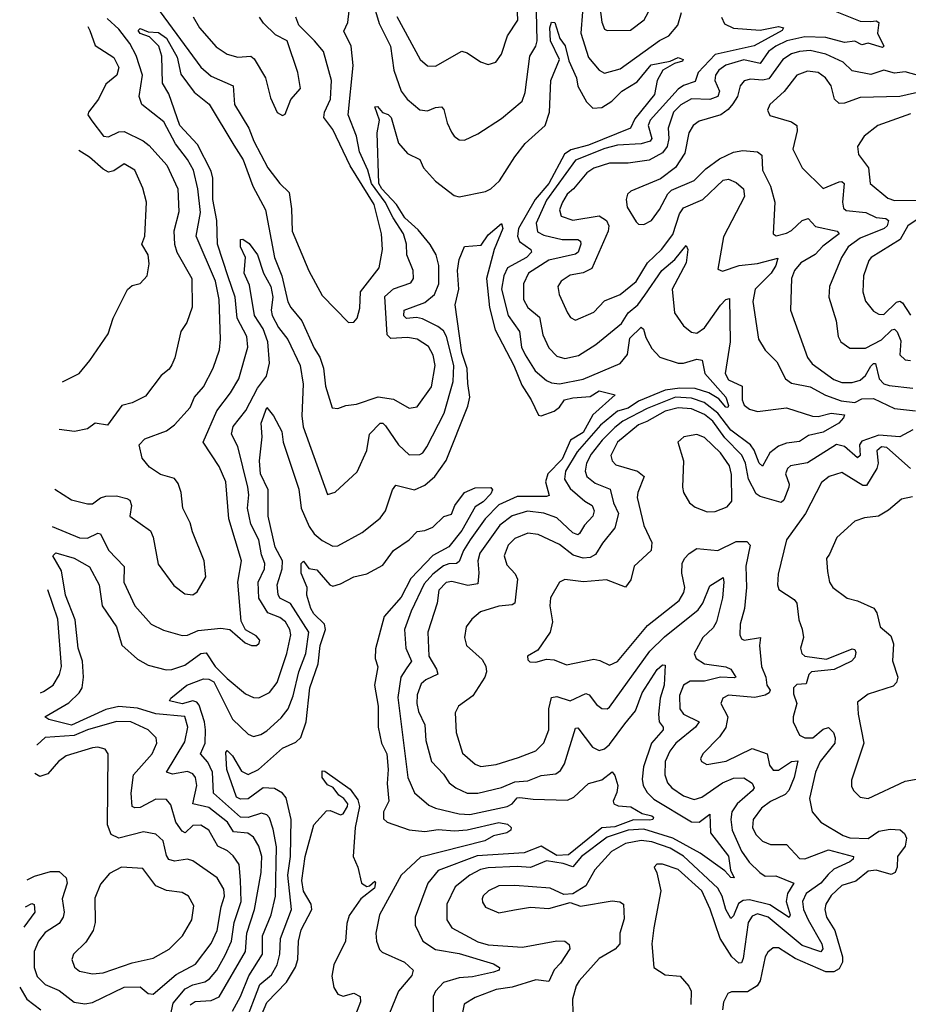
# Model space of a CAD drawing. Extents: x 1843161 to 1959474, y 907081 to 1016326.
# Tile 171 of 256: x 1846958 to 1850327, y 985065 to 988796. Entities that reach past the tile are written whole.
import ezdxf

# ---------------------------------------------------------------- set-up
doc = ezdxf.new("R2010")
doc.units = 0

msp = doc.modelspace()

# ---------------------------------------------------------------- linework, layer by layer
at = {"layer": '0CON20XD'}
for points in [[(1847082.1, 986875.5), (1847185, 986832.6), (1847215, 986831.6), (1847255, 986850), (1847265, 986848.2), (1847295, 986786.5), (1847354.2, 986724.2), (1847352.8, 986665), (1847394.6, 986575), (1847457.5, 986505), (1847503.1, 986483.1), (1847575, 986462.2), (1847595, 986463.4), (1847635, 986482.1), (1847720.9, 986490.9), (1847755.5, 986485.5), (1847813.3, 986435), (1847837.5, 986425), (1847856.7, 986425), (1847866.4, 986433.6), (1847868.6, 986445), (1847855, 986462), (1847814, 986484), (1847797.6, 986517.6), (1847785.2, 986664.8), (1847799.7, 986745), (1847751.2, 986905), (1847739.5, 987045), (1847715, 987103.5), (1847654.5, 987195), (1847706.4, 987313.6), (1847758.1, 987381.9), (1847789.4, 987435), (1847822.9, 987555), (1847819.2, 987595), (1847783.2, 987665), (1847775.4, 987745), (1847748.9, 987821.1), (1847708.4, 987945), (1847705.5, 988034.5), (1847691, 988115), (1847691.2, 988195), (1847685, 988221.8), (1847632.6, 988322.6), (1847565.4, 988395), (1847524, 988515), (1847500.5, 988555), (1847497.7, 988657.7), (1847485.4, 988695.4), (1847450.5, 988730.5), (1847415, 988743.6), (1847407.8, 988755), (1847415, 988762.2), (1847445, 988749.2), (1847485, 988746.9), (1847515, 988725.6), (1847555, 988653.8), (1847569.9, 988589.9), (1847620.5, 988520.5), (1847676.2, 988476.2), (1847770.9, 988320.9), (1847806, 988265), (1847842.2, 988165), (1847890, 988075), (1847924.9, 987894.9), (1847952.8, 987825), (1847975, 987727.1), (1847986.1, 987705), (1848027.6, 987655), (1848075, 987551.1), (1848096.8, 987516.8), (1848109.7, 987475), (1848117.6, 987407.6), (1848143.3, 987325), (1848165, 987322.5), (1848195.5, 987334.5), (1848235, 987338.7), (1848317.4, 987367.4), (1848375, 987357.6), (1848435, 987324.5), (1848465, 987328.5), (1848519.7, 987405), (1848533.4, 987485), (1848525.5, 987524.5), (1848508.2, 987558.2), (1848465, 987584.8), (1848428.3, 987591.7), (1848365, 987587.5), (1848351.4, 987601.4), (1848342.5, 987747.5), (1848375, 987775.9), (1848440.8, 987799.2), (1848451.2, 987815), (1848450, 987845), (1848426.4, 987905), (1848425.2, 987945), (1848413.2, 987985), (1848374.4, 988044.4), (1848344.1, 988105), (1848292, 988175), (1848277.9, 988225), (1848247.2, 988295), (1848235.5, 988355), (1848203.9, 988435), (1848222.4, 988622.4), (1848214.8, 988694.8), (1848187.4, 988752.6), (1848201.9, 988785), (1848213.7, 988886.3)], [(1848388, 988808), (1848476.7, 988645), (1848505, 988621.5), (1848535, 988619.6), (1848635, 988676.4), (1848655, 988670.6), (1848705.4, 988635.4), (1848735, 988626.4), (1848763.1, 988635), (1848785.5, 988665), (1848808.4, 988735), (1848846.5, 988793.5), (1848842.1, 988915)], [(1849158, 988845), (1849165, 988786.7), (1849175, 988760), (1849185, 988754.4), (1849274.6, 988755.4), (1849325.6, 988795), (1849350.4, 988839.6)], [(1847491.1, 988825), (1847645, 988615.3), (1847685, 988581.6), (1847768.2, 988545), (1847773.3, 988475), (1847827.6, 988385), (1847846.6, 988335), (1847898.6, 988235), (1847944.6, 988175), (1847980.7, 988140.7), (1847989.2, 988079.2), (1847991.8, 987995), (1848055, 987844.2), (1848105, 987750.8), (1848205, 987648), (1848225, 987650), (1848238, 987665), (1848247.7, 987702.3), (1848250.8, 987765), (1848320.8, 987855), (1848334, 987925), (1848329.7, 987985), (1848302.3, 988095), (1848211.5, 988241.5), (1848145, 988379.6), (1848111.1, 988425), (1848113.6, 988445), (1848136.5, 988495), (1848141, 988565), (1848110.5, 988675), (1848075.7, 988715.7), (1848016.4, 988775), (1848005.5, 988805)], [(1848307.6, 988827.6), (1848321.8, 988781.8), (1848364, 988695), (1848376.5, 988605), (1848404.7, 988525), (1848427.1, 988495), (1848475, 988454.6), (1848505, 988450.4), (1848535, 988463.6), (1848557.5, 988465), (1848566.2, 988455), (1848578.5, 988405), (1848595, 988370), (1848605, 988354), (1848625, 988340), (1848645, 988339.2), (1848695, 988363.1), (1848785, 988421.4), (1848863.6, 988486.4), (1848875, 988520), (1848892.7, 988657.3), (1848915.3, 988695), (1848920, 988715), (1848917.3, 988825)], [(1850025, 988838.2), (1850145, 988790.2), (1850185, 988788.9), (1850205, 988791.2), (1850215.4, 988785), (1850210.3, 988745), (1850234.4, 988695), (1850229.6, 988690.4), (1850175, 988706.2), (1850150.6, 988700.6), (1850125, 988714), (1850085, 988708.9), (1850015, 988728.5), (1849935, 988730.4), (1849866.2, 988715), (1849824.4, 988695), (1849797.6, 988675), (1849765, 988629.6), (1849703.7, 988643.7), (1849635, 988623.8), (1849609.2, 988605), (1849595.7, 988585), (1849594.4, 988565), (1849611.9, 988525), (1849604.7, 988505), (1849575, 988493), (1849505, 988495.5), (1849465, 988473.2), (1849436.5, 988445), (1849416.7, 988385), (1849418.9, 988345), (1849412.8, 988315), (1849395, 988291), (1849345, 988263.4), (1849265, 988252.1), (1849195, 988251.9), (1849135, 988233.1), (1849108.4, 988215), (1849058.4, 988155), (1849034.3, 988135), (1849015.7, 988105), (1849005.3, 988075), (1849011, 988051), (1849055, 988035.8), (1849155, 988052), (1849183.3, 988035), (1849191.6, 988015), (1849189.5, 987995), (1849127.4, 987852.6), (1849095, 987836.3), (1849045, 987828.2), (1849011.4, 987805), (1848998.9, 987785), (1849003.5, 987755), (1849035.4, 987685.4), (1849047, 987667), (1849065, 987656.9), (1849135, 987687.9), (1849175, 987730.4), (1849235.2, 987754.8), (1849295, 987803.5), (1849339, 987875), (1849392.2, 987925), (1849435, 987982.3), (1849459.7, 988060.3), (1849475, 988082.6), (1849548.9, 988115), (1849625, 988188.1), (1849645, 988192), (1849675, 988179.2), (1849702.3, 988155), (1849706.2, 988126.2), (1849627, 987973), (1849605, 987850), (1849623.4, 987843.4), (1849685.4, 987864.6), (1849755, 987872.4), (1849832.3, 987892.3), (1849825.6, 987865), (1849807.1, 987835), (1849746.7, 987775), (1849738.2, 987728.2), (1849759.6, 987585), (1849785, 987543.3), (1849829.3, 987499.3), (1849861.5, 987435), (1849885, 987418.1), (1849955.5, 987405), (1850013.3, 987373.3), (1850072.3, 987352.3), (1850125, 987345.7), (1850151.1, 987358.9), (1850195, 987360.6), (1850275, 987322.6), (1850354.2, 987314.2)], [(1849092.2, 988825), (1849086.4, 988745), (1849115, 988652.5), (1849155, 988604.5), (1849175, 988592.7), (1849235, 988609.7), (1849383.6, 988716.4), (1849418.8, 988735), (1849453.8, 988775), (1849467.2, 988822.8)], [(1847605, 985063.8), (1847624.3, 985075.7), (1847685, 985079.3), (1847715, 985094), (1847815, 985265.7), (1847819.5, 985335), (1847848.8, 985425), (1847874.5, 985565), (1847875.9, 985625), (1847865, 985664.4), (1847845, 985699.3), (1847823.6, 985713.6), (1847768.9, 985718.9), (1847746.4, 985755), (1847675, 985810.8), (1847615.5, 985825), (1847629.8, 985895), (1847625, 985924.3), (1847615, 985939.1), (1847595, 985947), (1847537.3, 985937.3), (1847514.5, 985945), (1847585, 986060), (1847596, 986115), (1847585, 986156.1), (1847475, 986166.2), (1847405, 986186.8), (1847335, 986193.8), (1847285, 986182), (1847155, 986123.5), (1847068.6, 986145), (1847054.4, 986155), (1847145, 986207.6), (1847184.1, 986245), (1847195.2, 986265), (1847200.6, 986305), (1847196.3, 986365), (1847179.6, 986415), (1847168.5, 986521.5), (1847132.2, 986615), (1847117.3, 986707.3), (1847084.5, 986765), (1847095, 986776), (1847165, 986755.2), (1847222.6, 986722.6), (1847260, 986655), (1847271.2, 986575), (1847326.1, 986496.1), (1847346.3, 986426.3), (1847405, 986372.7), (1847445, 986350.6), (1847513.2, 986333.2), (1847535, 986333.5), (1847585, 986350.6), (1847645, 986394.3), (1847665, 986396.9), (1847700, 986345), (1847745, 986299.5), (1847815, 986241.8), (1847845, 986227.7), (1847865, 986226.2), (1847905, 986246.8), (1847935, 986284.5), (1847971.2, 986395), (1847986, 986465), (1847982.8, 986485), (1847966.1, 986515), (1847945, 986530.6), (1847899, 986549), (1847864.6, 986604.6), (1847863.2, 986665), (1847886, 986715), (1847887.8, 986735), (1847875, 986768.1), (1847865, 986825.6), (1847835.2, 986885), (1847821.8, 986945), (1847827.5, 986995), (1847823.4, 987025), (1847785, 987179.2), (1847761.4, 987225), (1847767.5, 987255), (1847815.6, 987315), (1847859.9, 987400.1), (1847894.7, 987445), (1847906, 987495), (1847899.7, 987575), (1847881.4, 987625), (1847849.1, 987675), (1847829.7, 987789.7), (1847810, 987835), (1847814, 987895), (1847795.3, 987935), (1847795, 987962.5), (1847805, 987964.4), (1847828.3, 987948.3), (1847859.8, 987905), (1847882.7, 987835), (1847911.1, 987785), (1847917.6, 987745), (1847911.7, 987695), (1847915.2, 987675), (1847939.8, 987629.8), (1847974.6, 987584.6), (1848021.9, 987485), (1848033, 987415), (1848028, 987295), (1848032.6, 987252.6), (1848125, 986997.5), (1848155, 987006.2), (1848237.3, 987082.7), (1848275, 987164), (1848284.7, 987225.2), (1848325, 987267.2), (1848335, 987267.3), (1848345, 987256.8), (1848394.1, 987185), (1848435, 987146.7), (1848475, 987148.2), (1848487.1, 987155), (1848502.3, 987177.7), (1848568.3, 987305), (1848601.5, 987425), (1848604.4, 987485), (1848577, 987595), (1848565, 987617.1), (1848543.8, 987633.8), (1848485, 987662), (1848462.5, 987667.5), (1848425, 987663.8), (1848414.3, 987674.3), (1848416.4, 987695), (1848495, 987723.9), (1848531.2, 987755), (1848547, 987795), (1848547, 987865), (1848536.9, 987905), (1848515, 987943.4), (1848469.4, 987999.4), (1848418.4, 988045), (1848386.5, 988095), (1848330.8, 988155), (1848320.5, 988175), (1848313.5, 988366.5), (1848322, 988415), (1848304.4, 988465), (1848315, 988466.7), (1848333.5, 988443.5), (1848355, 988436.2), (1848366.5, 988425), (1848395, 988328.1), (1848428.3, 988288.3), (1848475, 988265.7), (1848488.8, 988235), (1848534.4, 988184.4), (1848605, 988129.4), (1848625, 988124.4), (1848725, 988144.5), (1848745, 988155.5), (1848777.2, 988185), (1848835, 988276.4), (1848875, 988326.8), (1848950.8, 988395), (1848966.5, 988445), (1848972.5, 988565), (1849004.6, 988645), (1848970.6, 988715), (1848967.8, 988765), (1848975, 988786.4), (1848987.1, 988785), (1849005.7, 988725), (1849026.8, 988696.8), (1849040.2, 988640.2), (1849069.3, 988575), (1849074.4, 988544.4), (1849107.1, 988485), (1849131, 988461), (1849165, 988463.1), (1849202.7, 988487.3), (1849241.1, 988525), (1849299.6, 988560.4), (1849352.6, 988625), (1849425, 988638.9), (1849455, 988652.9), (1849473.8, 988645), (1849471.2, 988638.8), (1849440.3, 988629.7), (1849396.7, 988605), (1849375.7, 988565), (1849365, 988511.9), (1849290.5, 988419.5), (1849274.7, 988385), (1849115, 988320.3), (1849047.9, 988302.1), (1849023.3, 988286.7), (1848964.7, 988175), (1848912.3, 988115), (1848849.7, 988005), (1848845.8, 987975), (1848853.3, 987955), (1848896.2, 987925), (1848898.9, 987915), (1848879.7, 987895), (1848808.3, 987855), (1848794.5, 987825), (1848784.8, 987775), (1848810, 987675), (1848853.8, 987615), (1848861.3, 987555), (1848875, 987525.5), (1848912.2, 987465), (1848955, 987429.1), (1848975, 987419.7), (1849005, 987416.2), (1849095, 987433.9), (1849235, 987493.7), (1849262.2, 987527.8), (1849271.4, 987588.6), (1849315, 987630.5), (1849323.8, 987623.8), (1849332.2, 987592.2), (1849355, 987550.5), (1849385, 987517.3), (1849455, 987494.6), (1849475, 987494.7), (1849525, 987509.3), (1849545.3, 987505.3), (1849556.2, 987455), (1849635.2, 987365), (1849645.5, 987334.5), (1849642.9, 987327.1), (1849635, 987327.3), (1849608.8, 987358.8), (1849571.6, 987381.6), (1849518.6, 987398.6), (1849460.7, 987399.3), (1849405, 987392), (1849305, 987350), (1849265.7, 987324.3), (1849225, 987312.8), (1849160.2, 987259.8), (1849072, 987158), (1849027.4, 987085), (1849024.4, 987055), (1849045, 987020), (1849101, 986971), (1849128.8, 986955), (1849136.8, 986935), (1849130.8, 986915), (1849099.5, 986880.5), (1849080.9, 986849.1), (1849075, 986844.6), (1849055, 986851.6), (1848995, 986908.3), (1848945, 986925.9), (1848884.1, 986934.1), (1848825, 986915.8), (1848779.3, 986880.7), (1848702.7, 986775), (1848695.3, 986745.2), (1848699.6, 986700.4), (1848695, 986658.8), (1848657.8, 986652.2), (1848597.1, 986667.1), (1848575, 986663), (1848547.5, 986635), (1848541.6, 986585), (1848505.7, 986475), (1848509.1, 986385), (1848538.9, 986335), (1848543.2, 986316.8), (1848497.8, 986295), (1848480.7, 986279.3), (1848465, 986238), (1848463.7, 986205), (1848470.2, 986175), (1848494, 986124), (1848498.4, 986065), (1848520, 985985), (1848565, 985937.8), (1848586.8, 985905), (1848612.3, 985885), (1848655, 985865.7), (1848695, 985865.7), (1848785, 985887.3), (1848835, 985907.7), (1848885, 985912.2), (1848935, 985931.9), (1848990.8, 985939.2), (1849008.5, 985951.5), (1849023.6, 985976.4), (1849065, 986111.2), (1849075, 986112.9), (1849129.9, 986039.9), (1849155, 986026.4), (1849175, 986032.7), (1849195, 986049.4), (1849252, 986128), (1849292.6, 986177.4), (1849318.3, 986245), (1849375, 986334.5), (1849395, 986351.9), (1849405, 986350), (1849401.6, 986275), (1849387.1, 986225), (1849380.5, 986165), (1849382.5, 986135), (1849397.4, 986115), (1849397.8, 986105), (1849353.3, 986055), (1849323.3, 985965), (1849318.4, 985918.4), (1849322.2, 985895), (1849337.6, 985867.6), (1849362.9, 985842.9), (1849505, 985756.7), (1849535, 985756.1), (1849575.3, 985785.3), (1849577.1, 985715), (1849645, 985626.4), (1849653.6, 985573.6), (1849667.1, 985545), (1849655, 985546.2), (1849631.7, 985571.7), (1849537.8, 985637.8), (1849435.1, 985694.9), (1849325, 985729.1), (1849265, 985724.9), (1849185, 985699.1), (1849088.3, 985625), (1849055, 985586.3), (1849019.3, 985599.3), (1848955, 985608.9), (1848895, 985583.7), (1848845, 985588.1), (1848735, 985582.9), (1848705, 985575.8), (1848665.3, 985555), (1848609.8, 985510.2), (1848577.5, 985445), (1848578, 985385), (1848596.5, 985355), (1848695, 985302.1), (1848735, 985291.2), (1848865, 985282.5), (1848995, 985306.3), (1849025.3, 985305.3), (1849042, 985292), (1849044.5, 985275), (1849009.3, 985220.7)], [(1847092.1, 987016.7), (1847155, 986976.7), (1847215, 986961.5), (1847235, 986961.5), (1847265, 986983.8), (1847285, 986990.4), (1847325, 986991.2), (1847365, 986982.2), (1847375.6, 986975), (1847382.5, 986955), (1847376.2, 986915), (1847455, 986858.8), (1847464.5, 986835), (1847483.4, 986733.4), (1847542.4, 986652.4), (1847585, 986620.5), (1847615, 986616.7), (1847631.5, 986628.5), (1847664.5, 986685), (1847657.5, 986745), (1847613.3, 986855), (1847605, 986890), (1847577.1, 986945), (1847570.5, 987005), (1847558.9, 987038.9), (1847545, 987056.9), (1847492.8, 987072.8), (1847450.2, 987100.2), (1847423.1, 987135), (1847411.8, 987185), (1847432.6, 987207.4), (1847515, 987238.7), (1847545, 987260.4), (1847605, 987326.7), (1847621.2, 987365), (1847655.3, 987405), (1847691.4, 987475), (1847715.8, 987545), (1847720.3, 987585), (1847714.8, 987735), (1847700.5, 987805), (1847628, 987975), (1847644.2, 988065), (1847633.7, 988155), (1847617.1, 988225), (1847595, 988266.4), (1847549.3, 988325), (1847505, 988409.3), (1847421.5, 988475), (1847411.8, 988505), (1847424.4, 988585), (1847400.1, 988660.1), (1847375.6, 988705), (1847335, 988759.6), (1847289.8, 988799.8)], [(1847616.6, 988806.6), (1847640.6, 988765), (1847703.3, 988693.3), (1847745, 988664.7), (1847785, 988653.5), (1847835, 988657.1), (1847847.8, 988647.7), (1847890.4, 988575), (1847909.1, 988499.1), (1847935, 988444), (1847955, 988433.3), (1847965, 988437.5), (1847986.6, 988493.4), (1848023.1, 988535), (1848012.5, 988595), (1847972.3, 988715), (1847928.3, 988738.3), (1847882.3, 988782.3), (1847867.5, 988805)], [(1849619, 988805), (1849629.8, 988779.8), (1849665, 988764), (1849765, 988755.6), (1849835, 988770.3), (1849854.2, 988765), (1849848.5, 988755), (1849743.3, 988696.7), (1849595, 988664.2), (1849530.5, 988595), (1849518.9, 988561.1), (1849475, 988546), (1849455, 988531.9), (1849348.4, 988415), (1849340.9, 988395), (1849355.2, 988345), (1849348.9, 988335), (1849315, 988324.9), (1849225, 988320), (1849177.2, 988307.2), (1849065, 988263.8), (1848955, 988112.5), (1848916.6, 988025), (1848922, 987992), (1848945, 987979.3), (1849015, 987963.3), (1849075, 987962.9), (1849085, 987956.9), (1849085.6, 987945), (1849075.2, 987915), (1849065, 987907.4), (1848965.1, 987884.9), (1848887.6, 987835), (1848868.6, 987795), (1848868.4, 987735), (1848884.7, 987705), (1848928.6, 987668.6), (1848941.7, 987601.7), (1848965, 987553.1), (1848995, 987520.6), (1849025, 987512.7), (1849077, 987523), (1849143.1, 987565), (1849239.5, 987645), (1849265.6, 987685), (1849301.5, 987715), (1849328.5, 987751.5), (1849393.3, 987845), (1849442.5, 987887.5), (1849485, 987940.8), (1849491.5, 987925), (1849485, 987874.4), (1849431.8, 987775), (1849440.5, 987685), (1849475.4, 987635.4), (1849505, 987612.2), (1849525, 987608.5), (1849555, 987628.8), (1849615, 987714.6), (1849635, 987735.4), (1849649.1, 987739.1), (1849651.5, 987575), (1849632.6, 987455), (1849645, 987430.7), (1849697, 987407), (1849697.7, 987355), (1849705.3, 987335), (1849725, 987320.2), (1849755, 987310.8), (1849865.2, 987324.8), (1849964, 987294), (1849985, 987293), (1850035, 987305.1), (1850085, 987298.6), (1850082.1, 987287.9), (1850063.4, 987266.6), (1850005, 987233.6), (1849949.1, 987220.9), (1849915, 987197.8), (1849865, 987191.5), (1849835, 987180), (1849801.9, 987155), (1849775, 987104.6), (1849761.7, 987115), (1849743.5, 987165), (1849729.2, 987185), (1849655, 987240.8), (1849604.7, 987304.7), (1849553.5, 987345), (1849505, 987361.8), (1849445, 987365.8), (1849337.1, 987322.9), (1849245, 987274.9), (1849215, 987251), (1849166.7, 987203.3), (1849125, 987150), (1849107.2, 987115), (1849101.9, 987085), (1849108.9, 987065), (1849140.3, 987040.3), (1849196.7, 987016.7), (1849209.6, 986965), (1849228.1, 986925), (1849215, 986870.5), (1849168.1, 986811.9)], [(1847216.3, 988770.3), (1847224.3, 988755), (1847245, 988698.5), (1847315, 988652.7), (1847334.6, 988615), (1847326.7, 988585), (1847285, 988550.8), (1847257, 988495), (1847219.1, 988445), (1847216.6, 988435), (1847232.2, 988412.2), (1847275.7, 988355), (1847295, 988351.8), (1847335, 988370.8), (1847355, 988372.1), (1847427, 988337), (1847449.6, 988319.6), (1847516.2, 988245), (1847558.1, 988155), (1847561.8, 988068.2), (1847542.5, 987995), (1847545.8, 987945), (1847553.7, 987915), (1847610.7, 987815), (1847612.8, 987707.2), (1847591.7, 987648.3), (1847570, 987615), (1847547.1, 987515), (1847535, 987487.5), (1847525, 987471.9), (1847495, 987448.1), (1847435, 987368.9), (1847385, 987344.5), (1847346, 987334), (1847290.9, 987259.1), (1847245, 987266.5), (1847215, 987245.7), (1847165.7, 987235.7), (1847108.1, 987242.7)], [(1850375, 988581.5), (1850315, 988597.8), (1850275, 988593.2), (1850235, 988604.5), (1850185, 988588.4), (1850115, 988602.2), (1850080, 988635), (1850014.9, 988664.9), (1849955, 988679.3), (1849914.3, 988675), (1849885, 988666.1), (1849851.6, 988645), (1849798.6, 988571.4), (1849775, 988566.6), (1849729.4, 988570.6), (1849705, 988563.8), (1849690, 988545), (1849679.5, 988505), (1849662.6, 988477.4), (1849644.2, 988455), (1849616.4, 988435), (1849535, 988410.9), (1849511.5, 988395), (1849495, 988367.5), (1849479.9, 988290.1), (1849444.2, 988235.8), (1849387.6, 988192.4), (1849275, 988145.5), (1849263.1, 988135), (1849257.9, 988115), (1849262, 988085), (1849295, 988029.4), (1849305, 988021.4), (1849325, 988019.4), (1849354.3, 988035), (1849383.8, 988076.2), (1849415, 988135.7), (1849429.7, 988150.3), (1849515, 988186.8), (1849559.1, 988230.9), (1849610.9, 988269.1), (1849665, 988294), (1849699.5, 988299.5), (1849755.3, 988295.3), (1849772.5, 988282.5), (1849773.9, 988225), (1849804.8, 988165), (1849821.3, 988105), (1849815, 987983.8), (1849826.8, 987976.8), (1849865, 987986.7), (1849885, 987996.6), (1849925, 988034.7), (1849947.1, 988042.9), (1849975, 988012.4), (1850057.5, 987995), (1850065.3, 987985), (1850002.7, 987937.3), (1849974.3, 987905.7), (1849920.3, 987875), (1849895.9, 987845), (1849884.1, 987815), (1849880.9, 987695), (1849945, 987515.8), (1849962.4, 987492.4), (1850045, 987432.4), (1850075, 987421.2), (1850115, 987420.7), (1850145, 987429.7), (1850165, 987448), (1850185, 987482.9), (1850195, 987493.4), (1850203, 987493), (1850216.3, 987435), (1850235, 987416.1), (1850255, 987410), (1850345, 987399.1)], [(1850417.5, 988532.5), (1850295, 988505.2), (1850145, 988500.9), (1850085, 988479.1), (1850065, 988478.1), (1850047.8, 988495), (1850035.3, 988545), (1850012.7, 988575), (1849985, 988595.7), (1849945, 988601.1), (1849904.1, 988585.9), (1849856.5, 988523.5), (1849802.5, 988475), (1849793.3, 988453.3), (1849802.6, 988432.6), (1849885, 988409.1), (1849904.6, 988395), (1849905.9, 988375), (1849889.6, 988305), (1849925, 988234.4), (1850005, 988156.7), (1850065, 988181.4), (1850075, 988182.7), (1850084.6, 988175), (1850078.1, 988105), (1850081.2, 988081.2), (1850092.2, 988072.2), (1850165.8, 988065.8), (1850205, 988046.8), (1850242.1, 988042.1), (1850252.3, 988035), (1850246.6, 988015), (1850235.3, 988005), (1850145, 987967.7), (1850099.5, 987935), (1850073.7, 987895), (1850028.2, 987785), (1850025.5, 987744.5), (1850053.2, 987655), (1850060.8, 987595), (1850071.8, 987575), (1850105, 987551.8), (1850165, 987551), (1850225, 987582.8), (1850265, 987620.7), (1850275, 987623.3), (1850285, 987613.2), (1850298.5, 987578.5), (1850295.4, 987525.4), (1850315, 987506.7), (1850335, 987504.6)], [(1850335, 988439), (1850211.1, 988395), (1850160.5, 988355), (1850134.5, 988315), (1850138.1, 988285), (1850176.2, 988235), (1850182.7, 988175), (1850249.9, 988119.9), (1850275, 988110.9), (1850365, 988111.4)], [(1847120.9, 987423.8), (1847184.4, 987455.6), (1847225, 987504), (1847294, 987605), (1847313.3, 987665), (1847367, 987773), (1847385, 987788.8), (1847415, 987796.2), (1847441.2, 987825), (1847449.5, 987870.5), (1847445.4, 987905), (1847422, 987945), (1847433.5, 987975), (1847439.5, 988105), (1847425, 988157.5), (1847395.3, 988225), (1847355, 988249.2), (1847315, 988222.5), (1847295, 988218.2), (1847275, 988228.9), (1847223.6, 988275), (1847182.9, 988299.6)], [(1850365, 988040.8), (1850325.4, 988015), (1850296.7, 987963.3), (1850186.7, 987895), (1850177.1, 987882.9), (1850157.3, 987825), (1850154.7, 987765), (1850165, 987729.2), (1850195, 987691.1), (1850215, 987680), (1850235, 987678.9), (1850282.2, 987725), (1850295, 987729.8), (1850305, 987723.3), (1850335, 987676.4)], [(1847765, 985039.4), (1847795.5, 985095), (1847826.8, 985173.2), (1847878.6, 985255), (1847879, 985325), (1847912.2, 985405), (1847928.8, 985475), (1847931.5, 985661.5), (1847919.4, 985729.4), (1847905, 985771.9), (1847895, 985783.9), (1847875, 985790.2), (1847825, 985773.1), (1847795, 985774.5), (1847692.9, 985865), (1847689.6, 985945), (1847672.3, 985982.3), (1847643.8, 986015), (1847661.9, 986055), (1847663, 986105), (1847659.3, 986135), (1847638.4, 986198.4), (1847630, 986210), (1847615, 986215.2), (1847575, 986204.3), (1847526.2, 986215), (1847531.2, 986225), (1847592.7, 986275), (1847655, 986298.6), (1847675, 986297), (1847695, 986286.6), (1847765.6, 986145.6), (1847825, 986088.5), (1847845, 986080.4), (1847873, 986087), (1847895, 986101.1), (1847949.7, 986150.3), (1847976.3, 986185), (1847995.4, 986234.6), (1848017.1, 986325), (1848042.9, 986395), (1848054.2, 986475), (1847985, 986583.8), (1847945, 986603.9), (1847937.9, 986617.9), (1847934.4, 986655), (1847953.9, 986715), (1847955.2, 986745), (1847927.1, 986797.1), (1847900, 986915), (1847900.6, 987015), (1847871.5, 987075), (1847868, 987125), (1847877.8, 987215), (1847873.5, 987266.5), (1847895, 987326.7), (1847920.5, 987295), (1847951.9, 987235), (1847957.2, 987195), (1848016.5, 987016.5), (1848026.2, 986945), (1848055.8, 986875.8), (1848075, 986847.7), (1848105, 986822.2), (1848145, 986800.9), (1848165, 986802.1), (1848257, 986853), (1848325, 986907.1), (1848344.7, 986935.3), (1848371.6, 987015), (1848385, 987032.5), (1848455, 987014.7), (1848495, 987032.7), (1848532, 987065), (1848574.8, 987125.2), (1848657.9, 987332.1), (1848665.5, 987365), (1848657.4, 987417.4), (1848654.5, 987474.5), (1848634.1, 987535), (1848610, 987715), (1848623.1, 987775), (1848618.8, 987845), (1848625, 987887.5), (1848645, 987936.7), (1848708.3, 987941.8), (1848735, 987980.9), (1848785, 988023.3), (1848790.6, 988005), (1848756.9, 987925), (1848728.1, 987815), (1848739.5, 987705), (1848761.3, 987621.3), (1848831.2, 987485), (1848861.5, 987411.5), (1848897.6, 987355), (1848925, 987297.1), (1848935, 987295.5), (1848985, 987312.3), (1849005, 987327.3), (1849024.4, 987355.6), (1849055, 987363), (1849121.3, 987368.6), (1849155, 987389.8), (1849216.2, 987375), (1849131.4, 987298.6), (1849095, 987232.3), (1849046.8, 987203.2), (1849015, 987130.8), (1848961.2, 987075), (1848951.4, 987045), (1848966.3, 986993.7), (1848955, 986988.9), (1848845, 986989.3), (1848775, 986957.2), (1848723.7, 986905), (1848666.5, 986825), (1848641, 986785), (1848625, 986743.1), (1848615, 986735.2), (1848585, 986734.5), (1848565, 986726.2), (1848525, 986695.2), (1848491.5, 986658.5), (1848442.2, 986555), (1848417.2, 986485), (1848422.7, 986415), (1848443.8, 986365), (1848423.4, 986336.6), (1848403, 986305), (1848391.9, 986228.1), (1848429.4, 985925), (1848455, 985866.4), (1848509.7, 985819.7), (1848535, 985808.1), (1848625, 985786.7), (1848665, 985784.1), (1848806.7, 985815), (1848825.1, 985824.9), (1848845, 985847.4), (1848855, 985849.5), (1848905, 985842.6), (1849035, 985839.2), (1849059.8, 985850.2), (1849115, 985902), (1849165, 985916.3), (1849205, 985945.7), (1849215, 985932.5), (1849226.3, 985895), (1849222.3, 985867.7), (1849207.8, 985835), (1849210.6, 985825), (1849226.8, 985816.8), (1849275, 985814), (1849317.9, 985787.9), (1849355, 985779.1), (1849360.9, 985775), (1849359.2, 985765), (1849347.1, 985762.9), (1849285, 985764.7), (1849215, 985738.4), (1849165, 985733.8), (1849038.6, 985631.4), (1848995, 985628.6), (1848935, 985665.1), (1848870.5, 985639.5), (1848692.3, 985627.7), (1848545, 985571.8), (1848506.4, 985525), (1848458.2, 985395), (1848457.5, 985365), (1848486.2, 985305), (1848535, 985272.5), (1848625, 985257.8), (1848755, 985219), (1848776.9, 985205), (1848775.7, 985195), (1848755, 985187.2), (1848675, 985169.2), (1848625, 985165.5), (1848565, 985147.5), (1848535.3, 985115), (1848526.6, 985095), (1848526.5, 984996.5)], [(1850345, 987242.1), (1850295, 987215.2), (1850215, 987222.2), (1850151.3, 987198.7), (1850141.7, 987185), (1850145.2, 987145), (1850135, 987135.3), (1850085, 987179.1), (1850055, 987186.8), (1849945, 987117), (1849880.9, 987105), (1849869.6, 987095), (1849861.8, 987075), (1849875.7, 987035.7), (1849874, 987025), (1849855.9, 986975), (1849845, 986966.9), (1849765, 986989.2), (1849750, 987000), (1849720.9, 987055), (1849710.3, 987115), (1849696.1, 987146.1), (1849631.6, 987211.6), (1849586.7, 987275), (1849555, 987299.7), (1849505, 987321.4), (1849455, 987325.3), (1849405, 987312.8), (1849336.2, 987273.8), (1849305, 987260.8), (1849225, 987195.6), (1849199.7, 987145), (1849204.2, 987124.2), (1849218.8, 987108.8), (1849301.1, 987085), (1849325.9, 987065), (1849301.4, 987005), (1849299.2, 986985), (1849325, 986880), (1849354.5, 986815), (1849352.5, 986785), (1849287.5, 986725), (1849275, 986673.3), (1849255, 986646), (1849183.4, 986673.4), (1849096.5, 986666.5), (1849025, 986674.6), (1849005.3, 986664.8), (1848970.8, 986605), (1848968.2, 986575), (1848977.8, 986515), (1848969.1, 986475), (1848922.7, 986407.3), (1848884, 986385), (1848885, 986370), (1848892.5, 986362.5), (1848915, 986361.2), (1848955, 986373.5), (1848985, 986370.5), (1849031.1, 986351.1), (1849135, 986372.4), (1849157.9, 986367.9)], [(1849565, 986931.2), (1849595, 986932.7), (1849640.2, 986949.8), (1849658.6, 986971.4), (1849657, 987073), (1849649, 987105), (1849614.8, 987155), (1849555, 987213.1), (1849525, 987223.8), (1849476.2, 987215), (1849454, 987195), (1849474.6, 987125), (1849471.2, 987025), (1849475.5, 987005), (1849498.1, 986965), (1849518.9, 986948.9), (1849565, 986931.2)], [(1850335, 987095.2), (1850246.3, 987175), (1850225, 987177.8), (1850207.9, 987162.1), (1850212.7, 987115), (1850208.4, 987095), (1850169.1, 987030.9), (1850155, 987031.2), (1850075, 987080.7), (1850027.5, 987065), (1849997.8, 987042.2), (1849936.9, 986925), (1849865.7, 986825), (1849833.3, 986695), (1849831.1, 986655), (1849836.5, 986636.5), (1849895, 986598.5), (1849904.5, 986585), (1849912.3, 986522.3), (1849925, 986486.7)], [(1847811.6, 984991.6), (1847869.2, 985140.8), (1847913.1, 985176.9), (1847934.5, 985215), (1847944.5, 985255), (1847947, 985315), (1847988.8, 985425), (1847975.1, 985555), (1847984.9, 985624.9), (1847988.3, 985765), (1847968.3, 985848.3), (1847955, 985865.2), (1847925, 985883.2), (1847881.2, 985885), (1847825, 985843.6), (1847795, 985843), (1847780.5, 985850.5), (1847743.8, 985955), (1847740.6, 986019.4), (1847745, 986027.5), (1847765, 986007.3), (1847798.9, 985948.9), (1847825, 985936.1), (1847863.5, 985955), (1847955, 986035.8), (1848005, 986058.6), (1848023.7, 986076.3), (1848044.8, 986135), (1848058.8, 986265), (1848090.3, 986355), (1848097.5, 986425), (1848117.7, 986485), (1848113.5, 986505), (1848074.1, 986545), (1848062.7, 986565), (1848046.5, 986615), (1848047.7, 986645), (1848025, 986698.8), (1848025.8, 986735), (1848035, 986744.2), (1848055, 986716), (1848085, 986711.1), (1848134.2, 986654.2), (1848145, 986649.1), (1848175, 986658), (1848225, 986684.6), (1848275, 986696.6), (1848335, 986729.5), (1848375, 986785.2), (1848435.6, 986825), (1848465, 986857.1), (1848495, 986860.8), (1848525, 986872.9), (1848566.7, 986913.3), (1848595, 986922), (1848607.9, 986955), (1848645.2, 987004.8), (1848685, 987022), (1848745, 987022.9), (1848750.5, 987015), (1848745, 987000), (1848715, 986968.6), (1848685, 986950), (1848635, 986860), (1848585, 986798.4), (1848524.6, 986765.4), (1848441.5, 986678.5), (1848405, 986608.2), (1848340.7, 986535), (1848307.3, 986412.7), (1848306, 986376), (1848316.2, 986343.8), (1848304.2, 986275), (1848317.2, 986195), (1848317, 986115), (1848330.7, 986055), (1848350.7, 986015), (1848354.8, 985955), (1848351.7, 985901.7), (1848357.5, 985835), (1848337.5, 985795), (1848337.7, 985767.7), (1848352, 985755), (1848435, 985726.8), (1848495, 985719.8), (1848545, 985727.8), (1848607.4, 985722.6), (1848655, 985726.2), (1848775, 985754.3), (1848807.8, 985747.8), (1848821.4, 985735), (1848820, 985725), (1848805, 985715.5), (1848755, 985703.3), (1848722, 985685), (1848477.5, 985622.5), (1848404.7, 985555), (1848322.5, 985405), (1848308.8, 985335), (1848310.9, 985305), (1848322.9, 985272.9), (1848333.1, 985263.1), (1848417.3, 985225), (1848450.4, 985195), (1848444.6, 985175), (1848394.8, 985115), (1848358.5, 985025)], [(1850342.5, 986987.5), (1850301.3, 986978.7), (1850252.4, 986937.6), (1850214.6, 986915.4), (1850161.2, 986908.8), (1850124.7, 986895.3), (1850055.8, 986834.2), (1850028.9, 986771.1), (1850017.7, 986755), (1850020.4, 986705), (1850028.8, 986665), (1850040.9, 986645), (1850095, 986603.5), (1850135, 986593.6), (1850196.3, 986566.3), (1850208.5, 986548.5), (1850220, 986495), (1850260.8, 986460.8), (1850271.2, 986431.2), (1850267, 986367), (1850287.1, 986305), (1850282, 986285), (1850269.7, 986270.3), (1850175, 986240), (1850135, 986210), (1850136.9, 986165), (1850158.2, 986055), (1850112.3, 985915), (1850111.8, 985891.8), (1850119.4, 985875), (1850145, 985850.8), (1850175, 985845.6), (1850315, 985911.2), (1850365, 985919.5)], [(1849168.1, 986811.9), (1849141, 986769), (1849121.2, 986758.8), (1849095, 986755.7), (1849056.9, 986766.9), (1849005, 986807), (1848924, 986845), (1848885, 986850.8), (1848835, 986830.7), (1848810.3, 986805), (1848795.4, 986765), (1848805, 986730.8), (1848836.6, 986696.6), (1848846, 986676), (1848835.3, 986585), (1848825, 986578.6), (1848775, 986574.2), (1848705, 986552.1), (1848672.5, 986525), (1848650.9, 986495), (1848644.5, 986455), (1848652.2, 986425), (1848711.9, 986371.9), (1848726, 986346), (1848728.5, 986325), (1848721.6, 986305), (1848675.8, 986234.2), (1848621.9, 986195), (1848610, 986170), (1848613.3, 986095), (1848636.7, 986016.7), (1848685.6, 985975), (1848706.9, 985966.9), (1848765, 985974.2), (1848849.3, 986000.7), (1848914.8, 986025.2), (1848945, 986055.7), (1848964, 986105), (1848964.8, 986185), (1848975, 986228.1), (1848995, 986231.6), (1849045, 986215.8), (1849105, 986243.5), (1849118, 986238), (1849145, 986201.5), (1849165, 986186.5), (1849185, 986185.4), (1849195, 986191.8), (1849346.8, 986403.2), (1849402.9, 986457.1), (1849530.3, 986559.7), (1849547.9, 986585), (1849575, 986650.9), (1849625, 986682.5), (1849628.4, 986665), (1849622.3, 986605), (1849599.8, 986515), (1849587.7, 986492.3), (1849548.6, 986455), (1849515.4, 986395), (1849523.2, 986375), (1849555, 986355.7), (1849635, 986344.3), (1849655, 986334.6), (1849674, 986305), (1849667.4, 986302.6), (1849615, 986304.9), (1849555, 986289.7), (1849500.2, 986289.8), (1849475, 986274.5), (1849459.2, 986235), (1849460.8, 986185), (1849475.4, 986165), (1849534.4, 986135), (1849520.8, 986115), (1849445.8, 986054.2), (1849422.8, 986025), (1849406.1, 985985), (1849404.4, 985934.4), (1849414.5, 985904.5), (1849430.8, 985885), (1849475.5, 985855), (1849515, 985841.1), (1849545, 985849.8), (1849622.5, 985905), (1849665, 985921.6), (1849703.8, 985923.8), (1849735, 985902.9), (1849743.2, 985885), (1849736.5, 985875), (1849678.4, 985825), (1849658.8, 985795), (1849654, 985765), (1849659.4, 985725), (1849695, 985645.3), (1849723.6, 985603.6), (1849763.8, 985565), (1849785, 985551.3), (1849825, 985552.2), (1849893.1, 985525), (1849868.8, 985485), (1849864.5, 985455), (1849879.7, 985405), (1849875.3, 985394.7), (1849802.2, 985442.2), (1849725, 985461.6), (1849701.3, 985458.7), (1849683.2, 985446.8), (1849665, 985400.8), (1849655, 985391.1), (1849635, 985424.5), (1849621, 985475), (1849605.3, 985505.3), (1849475, 985627.3), (1849425, 985656.6), (1849355, 985681.5), (1849315, 985685.9), (1849255, 985674.8), (1849201.6, 985645), (1849139.3, 985575), (1849105.3, 985514.7), (1849055, 985484.2), (1849021.4, 985481.4), (1848970, 985505), (1848835, 985515.9), (1848775, 985513.8), (1848736, 985495), (1848715, 985475.8), (1848711.4, 985465), (1848712.4, 985452.4), (1848725, 985434), (1848775, 985411.8), (1848833.9, 985423.9), (1848895, 985432.9), (1848965, 985427.8), (1849045, 985450.8), (1849085, 985436.9), (1849205, 985457.2), (1849234, 985454), (1849247.3, 985445), (1849250.5, 985389.5), (1849233.6, 985335), (1849233.1, 985295), (1849215.8, 985274.2), (1849155, 985239.5), (1849079.6, 985155), (1849067.9, 985135), (1849054.4, 985085), (1849055, 985032.5)], [(1849157.9, 986367.9), (1849195, 986350), (1849225, 986364.7), (1849338.8, 986501.2), (1849458.9, 986595), (1849476.3, 986625), (1849480.6, 986645), (1849468.4, 986698.4), (1849470, 986735), (1849478.5, 986755), (1849496.5, 986773.5), (1849525, 986792.4), (1849605, 986784.7), (1849675, 986818.9), (1849715, 986818.7), (1849727.6, 986805), (1849711.8, 986725), (1849714.3, 986645), (1849705.7, 986565), (1849689.7, 986505), (1849688.2, 986465), (1849695, 986450), (1849705, 986445.5), (1849766.9, 986455), (1849762.8, 986425), (1849770.7, 986345), (1849787.2, 986305), (1849791.4, 986275), (1849803.8, 986255), (1849800.3, 986245), (1849785, 986236.3), (1849745, 986227.5), (1849645, 986236.2), (1849623.5, 986225), (1849616.4, 986205), (1849642.6, 986155), (1849635, 986114.2), (1849611.5, 986078.5), (1849547.8, 986015), (1849539.4, 985995), (1849542.9, 985985), (1849563.6, 985973.6), (1849637.1, 985987.1), (1849735, 986034.8), (1849792.7, 986015), (1849801.6, 985971.6), (1849815, 985952.9), (1849835, 985953), (1849885, 985984.8), (1849908.1, 985988.1), (1849895.1, 985924.9), (1849874.8, 985875), (1849860.3, 985859.7), (1849805, 985834.3), (1849771, 985809), (1849739.5, 985765), (1849736.4, 985735), (1849748.9, 985708.9), (1849775, 985683.2), (1849805, 985670.6), (1849865, 985670.3), (1849915, 985617.3), (1849935, 985616.3), (1850025, 985650.9), (1850120, 985625), (1850117.8, 985615), (1850105.4, 985605), (1850045, 985577.5), (1850022.9, 985557.1), (1849995.1, 985524.9), (1849939.8, 985485), (1849925.9, 985455), (1849930.3, 985425), (1849947.2, 985385), (1849998.8, 985295), (1850003.1, 985275), (1849995.9, 985264.1), (1849925, 985288.7), (1849795.5, 985395.5), (1849755, 985408.2), (1849735, 985400), (1849720.7, 985375), (1849700.9, 985239.1), (1849695, 985222.7), (1849685, 985220.9), (1849658.4, 985245), (1849614.2, 985315), (1849576.3, 985426.3), (1849544.3, 985495), (1849455, 985575.7), (1849395, 985596.2), (1849373.5, 985596.5), (1849363.8, 985585), (1849374.1, 985564.1), (1849389.6, 985495), (1849362.5, 985355), (1849354.7, 985295), (1849361.9, 985205), (1849405, 985177.5), (1849462.1, 985172.1), (1849494.8, 985134.8), (1849504.3, 985115), (1849503, 985065)], [(1847037.5, 986245.7), (1847049.4, 986250.6), (1847085, 986274.7), (1847109.2, 986315), (1847116.4, 986345), (1847103.2, 986525), (1847065.1, 986635.7)], [(1849925, 986486.7), (1849929.5, 986455), (1849918.1, 986415), (1849924.1, 986394.1), (1849934.6, 986384.6), (1850016.6, 986373.4), (1850115, 986411.9), (1850125, 986410), (1850128.3, 986398.3), (1850125, 986378.8), (1850112.5, 986365), (1850046.3, 986333.7), (1849960, 986325), (1849949.6, 986315), (1849939.8, 986280.2), (1849905, 986277), (1849891.7, 986265), (1849891.6, 986241.6), (1849904.6, 986205), (1849890.5, 986155), (1849890.9, 986135), (1849914.5, 986085), (1849934.8, 986074.8), (1849965, 986075.2), (1850005, 986108.1), (1850025, 986114.7), (1850043.6, 986095), (1850050.5, 986075), (1850048.1, 986055), (1849992.6, 985985), (1849975.3, 985945), (1849952.9, 985845), (1849962.9, 985795), (1849995.3, 985755.3), (1850080, 985705), (1850105, 985696.1), (1850175, 985693), (1850215, 985721.4), (1850258.8, 985728.8), (1850296.2, 985726.2), (1850312.7, 985712.7), (1850320, 985695), (1850315.4, 985665), (1850285.9, 985625), (1850284.6, 985585), (1850277.3, 985565), (1850262.3, 985557.7), (1850205, 985573.8), (1850175, 985570), (1850128.6, 985531.4), (1850075, 985515.9), (1850035, 985477.8), (1850014.7, 985445), (1850011.4, 985425), (1850017.1, 985395), (1850048.8, 985345), (1850077.4, 985245), (1850077.7, 985225), (1850065, 985199.8), (1850045, 985188), (1850015, 985188.4), (1849898.6, 985238.6), (1849835, 985278.8), (1849815, 985280), (1849795, 985263.3), (1849785, 985245.8), (1849766.1, 985155), (1849754, 985136), (1849717.6, 985112.4), (1849657.3, 985112.7), (1849643.6, 985106.4), (1849627, 985073), (1849623.1, 985045)], [(1847526.2, 985005), (1847540.6, 985069.4), (1847585.3, 985124.7), (1847615, 985139.4), (1847660, 985150), (1847678.3, 985161.7), (1847705.6, 985195), (1847738.1, 985251.9), (1847761.7, 985305), (1847772.2, 985375), (1847797.8, 985455), (1847795.9, 985535.9), (1847791.1, 985595), (1847767.8, 985627.8), (1847746.6, 985646.6), (1847709.6, 985665), (1847675, 985724.6), (1847645, 985744.7), (1847615, 985742.9), (1847585.3, 985714.7), (1847575, 985721.6), (1847550, 985755), (1847530.9, 985820.9), (1847515, 985841.5), (1847475, 985842.4), (1847415, 985811), (1847395, 985809.3), (1847384.6, 985815), (1847381.7, 985865), (1847389.7, 985935), (1847460.4, 986015), (1847478.7, 986055), (1847475.4, 986075), (1847445.1, 986105.1), (1847380, 986135), (1847325, 986136.6), (1847215, 986105.4), (1847165, 986083.8), (1847055, 986076.2), (1847025, 986048.2), (1847023.5, 986048)], [(1846987.2, 985536.6), (1847015, 985551.4), (1847075, 985568.6), (1847108.3, 985568.2), (1847135.2, 985545.2), (1847138.1, 985525), (1847120, 985465), (1847126.7, 985415), (1847123.3, 985395), (1847108.5, 985371.5), (1847055, 985338.1), (1847029.4, 985305), (1847013.5, 985265), (1847013.3, 985205), (1847025, 985170.4), (1847055, 985140.6), (1847108.3, 985118.3), (1847165, 985074), (1847205, 985066.8), (1847235, 985072.8), (1847355, 985130), (1847415, 985131.2), (1847445, 985106.7), (1847465, 985104.4), (1847551.1, 985178.9), (1847625, 985218.1), (1847685, 985295.4), (1847707.5, 985345), (1847722.3, 985435), (1847734.8, 985475), (1847732.1, 985502.1), (1847707.7, 985545), (1847615, 985609.6), (1847595, 985614.7), (1847545, 985607.3), (1847524.5, 985614.5), (1847515, 985629.2), (1847502, 985685), (1847475, 985710), (1847428.4, 985718.4), (1847335, 985694.7), (1847305, 985708.9), (1847291.5, 985745), (1847294.4, 986014.4), (1847282.5, 986032.5), (1847255, 986039.6), (1847235, 986037.6), (1847135, 986006.4), (1847106.2, 985985), (1847065, 985938.8), (1847035, 985928.2), (1847015.8, 985939.3)], [(1847870.9, 985015), (1847895, 985071.8), (1847970.5, 985149.5), (1848003.8, 985206.2), (1848012.4, 985235), (1848015.2, 985304.8), (1848025, 985347.5), (1848066.2, 985425), (1848063.1, 985445), (1848035, 985494), (1848028.6, 985535), (1848040.6, 985625), (1848074.2, 985745.8), (1848121.7, 985798.3), (1848135, 985800), (1848175, 985783.3), (1848185, 985787.5), (1848200.8, 985815), (1848202.5, 985825), (1848186.9, 985845), (1848168.2, 985858.2), (1848146.7, 985886.7), (1848125, 985897.5), (1848105.5, 985925), (1848105, 985950), (1848115, 985948.1), (1848210.9, 985880.9), (1848240.2, 985840.2), (1848246.3, 985815), (1848229.7, 985735), (1848222.2, 985625), (1848240.8, 985585), (1848253.8, 985525), (1848275, 985512), (1848285, 985513.8), (1848305, 985532.5), (1848306.8, 985526.8), (1848304.2, 985505), (1848252.2, 985465), (1848207.9, 985402.1), (1848198.6, 985371.4), (1848194, 985305), (1848149, 985215), (1848142, 985172), (1848148.8, 985128.8), (1848165, 985103.8), (1848185, 985096.7), (1848225, 985108), (1848249.2, 985095), (1848250.6, 985075), (1848231.8, 985025)], [(1847235, 985180.7), (1847275, 985184.2), (1847385, 985222.8), (1847465, 985240.6), (1847525, 985274.5), (1847575.2, 985324.8), (1847611.1, 985385), (1847618.2, 985438.2), (1847598.1, 985475), (1847575, 985489.2), (1847515, 985496.9), (1847475, 985513.8), (1847425, 985580.5), (1847345, 985584.7), (1847299.3, 985560.7), (1847265, 985520.8), (1847242.9, 985467.1), (1847244.1, 985375), (1847237.5, 985345), (1847208.9, 985301.1), (1847161.9, 985255), (1847155.6, 985235), (1847166.2, 985206.2), (1847185, 985191.1), (1847235, 985180.7)], [(1846980.1, 985435.2), (1847005, 985446.8), (1847013.8, 985443.8), (1847015.3, 985415), (1846974.5, 985357.2)], [(1849009.3, 985220.7), (1848984.5, 985195.5), (1848965, 985151.8), (1848915, 985158.7), (1848825, 985131), (1848765, 985121.2), (1848685, 985091.8), (1848644, 985066), (1848637.3, 985035)], [(1846958.5, 985130.7), (1846985.2, 985085.2), (1847039.3, 985045)]]:
    msp.add_lwpolyline(points, dxfattribs=at)

doc.saveas('drawing.dxf')
